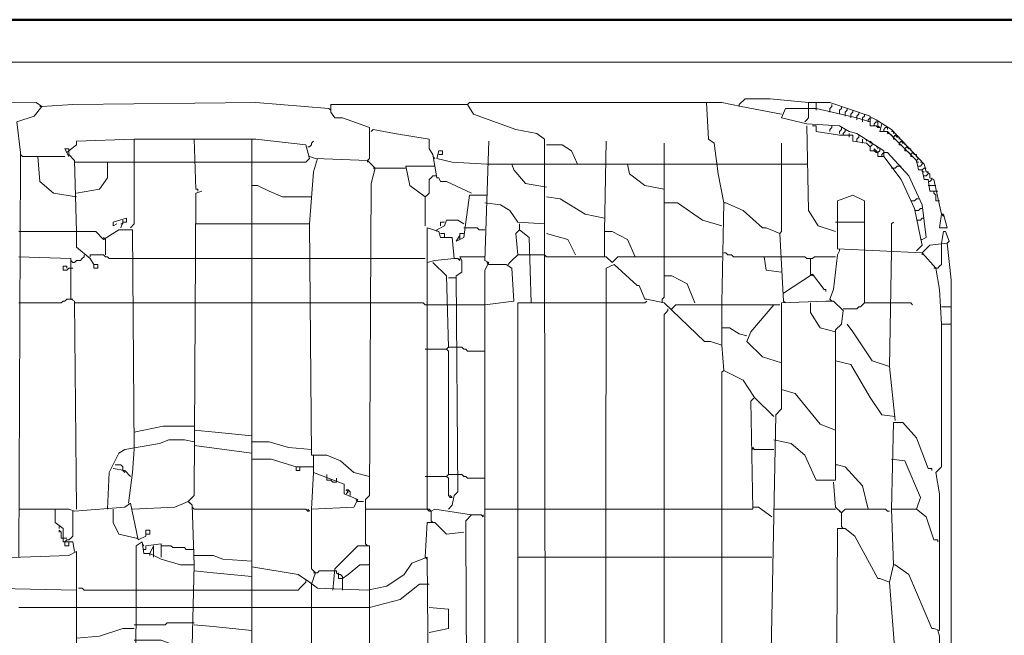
# Model space of a CAD drawing. Header units: millimetres. Extents: x 6435372 to 7248404, y 1559872 to 1886246.
# Tile 61 of 207: x 6815643 to 6816191, y 1769133 to 1769475. Entities that reach past the tile are written whole.
import ezdxf

# ---------------------------------------------------------------- set-up
doc = ezdxf.new("R2010")
doc.units = ezdxf.units.MM
doc.layers.add('matrice DPS', color=122, linetype='Continuous')
doc.layers.add('V-objekty', color=130, linetype='Continuous', lineweight=50)

# ---------------------------------------------------------------- blocks, each defined once
blk = doc.blocks.new('DWG-RYYQ14-20T_top')
at = {"layer": 'V-objekty'}
blk.add_polyline3d([(4.179872, 5.511777, 0), (4.179872, 6.394004, 0), (4.17773, 6.394004, 0), (4.175589, 6.40257, 0), (4.169165, 6.404711, 0), (4.169165, 6.413276, 0), (4.167024, 6.414347, 0), (4.165953, 6.41863, 0), (4.163812, 6.4197, 0), (4.163812, 6.422912, 0), (4.158458, 6.425054, 0), (4.159529, 6.521413, 0), (4.165953, 6.528908, 0), (4.170236, 6.531049, 0), (4.270878, 6.533191, 0), (5.931478, 6.533191, 0)], dxfattribs=at)
at = {"layer": 'V-objekty', "color": 2, "lineweight": 13}
for points in [[(4.283726, 6.503212, 0), (4.284797, 6.517131, 0), (4.289079, 6.517131, 0), (4.296574, 6.511777, 0), (4.299786, 6.511777, 0), (4.304069, 6.509636, 0), (5.904711, 6.509636, 0), (5.906852, 6.503212, 0), (5.916488, 6.503212, 0)], [(4.555675, 6.234475, 0), (4.556745, 6.455032, 0), (4.556745, 6.459315, 0), (4.554604, 6.476445, 0), (4.56424, 6.479657, 0), (4.568522, 6.485011, 0), (4.56531, 6.487152, 0), (4.461456, 6.486081, 0)], [(4.568522, 6.485011, 0), (4.567452, 6.485011, 0)], [(4.728051, 6.48394, 0), (4.687366, 6.487152, 0), (4.585653, 6.486081, 0), (4.568522, 6.485011, 0)], [(4.847966, 6.4197, 0), (4.847966, 6.466809, 0), (4.843683, 6.470021, 0), (4.831906, 6.472163, 0), (4.808351, 6.480728, 0), (4.805139, 6.486081, 0), (4.729122, 6.486081, 0), (4.729122, 6.481799, 0), (4.731263, 6.478587, 0), (4.735546, 6.478587, 0), (4.750535, 6.473233, 0), (4.750535, 6.456103, 0), (4.749465, 6.455032, 0)], [(4.805139, 6.486081, 0), (4.80621, 6.487152, 0), (4.937901, 6.487152, 0)], [(4.947537, 6.431478, 0), (4.944325, 6.447537, 0), (4.942184, 6.464668, 0), (4.938972, 6.466809, 0), (4.937901, 6.487152, 0), (4.946467, 6.487152, 0), (4.957173, 6.485011, 0), (4.979657, 6.480728, 0)], [(4.956103, 6.486081, 0), (4.959315, 6.489293, 0), (4.973233, 6.489293, 0), (4.994647, 6.487152, 0)], [(4.956103, 6.486081, 0), (4.956103, 6.485011, 0)], [(5.054604, 6.404711, 0), (5.057816, 6.407923, 0), (5.056745, 6.412206, 0), (5.053533, 6.428266, 0), (5.046039, 6.444325, 0), (5.036403, 6.457173, 0), (5.036403, 6.460385, 0), (5.021413, 6.470021, 0), (5.017131, 6.471092, 0), (5.011777, 6.474304, 0), (4.993576, 6.475375, 0), (4.979657, 6.478587, 0), (4.981799, 6.48394, 0), (4.998929, 6.48394, 0), (5.021413, 6.478587, 0), (5.028908, 6.476445, 0), (5.028908, 6.479657, 0), (5.006424, 6.487152, 0), (4.994647, 6.487152, 0), (4.994647, 6.48394, 0)], [(4.998929, 6.48394, 0), (4.998929, 6.487152, 0)], [(5.006424, 6.482869, 0), (5.006424, 6.48394, 0), (5.007495, 6.485011, 0), (5.007495, 6.486081, 0)], [(5.011777, 6.481799, 0), (5.011777, 6.482869, 0), (5.012848, 6.48394, 0), (5.012848, 6.485011, 0)], [(4.728051, 6.48394, 0), (4.729122, 6.482869, 0)], [(4.992505, 6.476445, 0), (4.993576, 6.477516, 0), (4.994647, 6.478587, 0), (4.994647, 6.48394, 0)], [(4.998929, 6.48394, 0), (4.998929, 6.482869, 0)], [(5.006424, 6.482869, 0), (5.006424, 6.481799, 0)], [(5.011777, 6.481799, 0), (5.011777, 6.480728, 0)], [(5.014989, 6.480728, 0), (5.014989, 6.481799, 0), (5.01606, 6.482869, 0), (5.01606, 6.48394, 0)], [(5.014989, 6.480728, 0), (5.014989, 6.479657, 0)], [(5.018201, 6.479657, 0), (5.018201, 6.480728, 0), (5.019272, 6.481799, 0), (5.019272, 6.482869, 0)], [(5.018201, 6.479657, 0), (5.018201, 6.478587, 0)], [(5.021413, 6.478587, 0), (5.021413, 6.479657, 0), (5.022484, 6.480728, 0), (5.022484, 6.481799, 0)], [(5.024625, 6.477516, 0), (5.024625, 6.478587, 0), (5.025696, 6.479657, 0), (5.025696, 6.480728, 0)], [(5.009636, 6.415418, 0), (5, 6.41863, 0), (4.994647, 6.427195, 0), (4.993576, 6.474304, 0)], [(5.028908, 6.462527, 0), (5.026767, 6.464668, 0), (5.019272, 6.465739, 0), (5.019272, 6.468951, 0), (5.011777, 6.468951, 0), (4.998929, 6.471092, 0), (4.998929, 6.474304, 0), (4.996788, 6.474304, 0)], [(5.006424, 6.471092, 0), (5.006424, 6.472163, 0), (5.007495, 6.473233, 0), (5.007495, 6.474304, 0)], [(5.021413, 6.478587, 0), (5.021413, 6.477516, 0)], [(5.024625, 6.477516, 0), (5.024625, 6.476445, 0)], [(5.027837, 6.476445, 0), (5.027837, 6.477516, 0), (5.028908, 6.478587, 0), (5.029979, 6.478587, 0)], [(5.034261, 6.473233, 0), (5.033191, 6.473233, 0), (5.03212, 6.474304, 0), (5.028908, 6.474304, 0), (5.028908, 6.476445, 0)], [(5.068522, 6.425054, 0), (5.06424, 6.444325, 0), (5.062099, 6.445396, 0), (5.062099, 6.447537, 0), (5.059957, 6.448608, 0), (5.058887, 6.452891, 0), (5.040685, 6.472163, 0), (5.03212, 6.477516, 0), (5.029979, 6.478587, 0)], [(5.031049, 6.474304, 0), (5.031049, 6.475375, 0), (5.03212, 6.476445, 0)], [(5.033191, 6.475375, 0), (5.033191, 6.476445, 0), (5.03212, 6.476445, 0)], [(5.034261, 6.473233, 0), (5.033191, 6.474304, 0), (5.033191, 6.475375, 0)], [(5.06424, 6.437901, 0), (5.062099, 6.437901, 0), (5.061028, 6.444325, 0), (5.058887, 6.444325, 0), (5.057816, 6.449679, 0), (5.055675, 6.449679, 0), (5.054604, 6.455032, 0), (5.038544, 6.471092, 0), (5.034261, 6.471092, 0), (5.035332, 6.475375, 0)], [(4.786938, 6.45182, 0), (4.785867, 6.458244, 0), (4.783726, 6.461456, 0), (4.783726, 6.466809, 0), (4.764454, 6.470021, 0), (4.752677, 6.472163, 0), (4.751606, 6.471092, 0)], [(5.011777, 6.470021, 0), (5.011777, 6.471092, 0), (5.012848, 6.472163, 0), (5.012848, 6.473233, 0)], [(5.013919, 6.468951, 0), (5.013919, 6.470021, 0), (5.014989, 6.471092, 0), (5.014989, 6.472163, 0)], [(5.017131, 6.46788, 0), (5.017131, 6.470021, 0)], [(5.021413, 6.465739, 0), (5.021413, 6.466809, 0), (5.022484, 6.46788, 0), (5.022484, 6.468951, 0)], [(5.036403, 6.471092, 0), (5.036403, 6.472163, 0), (5.037473, 6.473233, 0)], [(5.038544, 6.472163, 0), (5.038544, 6.473233, 0), (5.037473, 6.473233, 0)], [(5.039615, 6.470021, 0), (5.038544, 6.470021, 0), (5.038544, 6.471092, 0)], [(5.041756, 6.46788, 0), (5.040685, 6.468951, 0), (5.039615, 6.470021, 0)], [(5.041756, 6.470021, 0), (5.041756, 6.471092, 0), (5.040685, 6.471092, 0)], [(5.041756, 6.46788, 0), (5.042827, 6.468951, 0), (5.043897, 6.46788, 0)], [(4.583512, 6.460385, 0), (4.587794, 6.463597, 0), (4.587794, 6.465739, 0), (4.619914, 6.466809, 0)], [(4.617773, 6.417559, 0), (4.619914, 6.4197, 0), (4.619914, 6.466809, 0), (4.653105, 6.466809, 0), (4.654176, 6.438972, 0), (4.655246, 6.438972, 0), (4.655246, 6.437901, 0)], [(4.653105, 6.466809, 0), (4.685225, 6.466809, 0)], [(4.783726, 6.109208, 0), (4.782655, 6.234475, 0), (4.77409, 6.231263, 0), (4.769807, 6.224839, 0), (4.760171, 6.218415, 0), (4.749465, 6.216274, 0), (4.721627, 6.217345, 0), (4.717345, 6.220557, 0), (4.710921, 6.224839, 0), (4.685225, 6.229122, 0), (4.685225, 6.466809, 0), (4.687366, 6.466809, 0), (4.715203, 6.463597, 0), (4.717345, 6.456103, 0), (4.715203, 6.453961, 0), (4.685225, 6.453961, 0)], [(4.716274, 6.462527, 0), (4.717345, 6.462527, 0), (4.718415, 6.463597, 0), (4.718415, 6.464668, 0), (4.719486, 6.465739, 0)], [(4.815846, 5.605996, 0), (4.814775, 5.659529, 0), (4.812634, 5.663812, 0), (4.814775, 5.665953, 0), (4.814775, 6.394004, 0), (4.816916, 6.398287, 0), (4.814775, 6.399358, 0), (4.816916, 6.465739, 0)], [(4.866167, 6.452891, 0), (4.862955, 6.460385, 0), (4.857602, 6.463597, 0), (4.849036, 6.463597, 0)], [(4.898287, 6.401499, 0), (4.894004, 6.411135, 0), (4.885439, 6.415418, 0), (4.881156, 6.415418, 0), (4.882227, 6.465739, 0)], [(4.931478, 6.375803, 0), (4.927195, 6.38651, 0), (4.91863, 6.390792, 0), (4.914347, 6.390792, 0), (4.914347, 6.464668, 0)], [(4.978587, 6.414347, 0), (4.979657, 6.415418, 0), (4.979657, 6.464668, 0)], [(5.024625, 6.464668, 0), (5.024625, 6.466809, 0)], [(5.026767, 6.465739, 0), (5.026767, 6.466809, 0)], [(5.028908, 6.462527, 0), (5.027837, 6.463597, 0), (5.026767, 6.464668, 0)], [(5.028908, 6.464668, 0), (5.028908, 6.465739, 0), (5.029979, 6.464668, 0)], [(5.031049, 6.460385, 0), (5.028908, 6.460385, 0), (5.028908, 6.462527, 0), (5.029979, 6.463597, 0), (5.029979, 6.464668, 0)], [(5.033191, 6.461456, 0), (5.033191, 6.462527, 0), (5.03212, 6.462527, 0)], [(5.042827, 6.466809, 0), (5.041756, 6.466809, 0), (5.041756, 6.46788, 0)], [(5.044968, 6.464668, 0), (5.043897, 6.465739, 0), (5.042827, 6.466809, 0)], [(5.044968, 6.466809, 0), (5.044968, 6.46788, 0), (5.043897, 6.46788, 0)], [(5.044968, 6.464668, 0), (5.046039, 6.465739, 0), (5.047109, 6.464668, 0)], [(5.046039, 6.463597, 0), (5.044968, 6.463597, 0), (5.044968, 6.464668, 0)], [(5.04818, 6.461456, 0), (5.047109, 6.462527, 0), (5.046039, 6.463597, 0)], [(5.04818, 6.463597, 0), (5.04818, 6.464668, 0), (5.047109, 6.464668, 0)], [(5.04818, 6.461456, 0), (5.049251, 6.462527, 0), (5.050321, 6.461456, 0)], [(4.557816, 6.457173, 0), (4.556745, 6.458244, 0)], [(4.557816, 6.457173, 0), (4.566381, 6.457173, 0)], [(4.587794, 6.43469, 0), (4.574946, 6.436831, 0), (4.567452, 6.443255, 0), (4.566381, 6.457173, 0), (4.58137, 6.457173, 0)], [(4.587794, 6.415418, 0), (4.586724, 6.455032, 0), (4.583512, 6.458244, 0), (4.583512, 6.461456, 0), (4.58137, 6.461456, 0), (4.583512, 6.457173, 0)], [(4.583512, 6.460385, 0), (4.582441, 6.459315, 0)], [(4.748394, 6.24197, 0), (4.748394, 6.266595, 0), (4.750535, 6.268737, 0), (4.751606, 6.442184, 0), (4.753747, 6.450749, 0), (4.749465, 6.455032, 0), (4.720557, 6.456103, 0), (4.717345, 6.457173, 0)], [(4.786938, 6.456103, 0), (4.785867, 6.457173, 0)], [(4.815846, 6.452891, 0), (4.796574, 6.453961, 0), (4.788009, 6.456103, 0), (4.789079, 6.460385, 0), (4.791221, 6.460385, 0), (4.791221, 6.458244, 0), (4.789079, 6.458244, 0)], [(5.033191, 6.459315, 0), (5.03212, 6.459315, 0), (5.031049, 6.460385, 0), (5.031049, 6.461456, 0), (5.03212, 6.460385, 0), (5.033191, 6.459315, 0)], [(5.035332, 6.457173, 0), (5.033191, 6.457173, 0), (5.033191, 6.459315, 0), (5.034261, 6.460385, 0), (5.034261, 6.461456, 0)], [(5.035332, 6.457173, 0), (5.035332, 6.458244, 0), (5.036403, 6.459315, 0), (5.037473, 6.459315, 0)], [(5.036403, 6.457173, 0), (5.035332, 6.457173, 0)], [(5.057816, 6.411135, 0), (5.059957, 6.412206, 0), (5.057816, 6.430407, 0), (5.050321, 6.446467, 0), (5.038544, 6.459315, 0), (5.037473, 6.459315, 0)], [(5.049251, 6.460385, 0), (5.04818, 6.460385, 0), (5.04818, 6.461456, 0)], [(5.051392, 6.458244, 0), (5.050321, 6.459315, 0), (5.049251, 6.460385, 0)], [(5.051392, 6.460385, 0), (5.051392, 6.461456, 0), (5.050321, 6.461456, 0)], [(5.051392, 6.458244, 0), (5.052463, 6.459315, 0), (5.053533, 6.458244, 0)], [(5.052463, 6.457173, 0), (5.051392, 6.457173, 0), (5.051392, 6.458244, 0)], [(5.054604, 6.455032, 0), (5.053533, 6.456103, 0), (5.052463, 6.457173, 0)], [(5.054604, 6.457173, 0), (5.054604, 6.458244, 0), (5.053533, 6.458244, 0)], [(5.054604, 6.455032, 0), (5.055675, 6.456103, 0), (5.054604, 6.457173, 0)], [(4.587794, 6.453961, 0), (4.586724, 6.453961, 0)], [(4.587794, 6.436831, 0), (4.600642, 6.438972, 0), (4.604925, 6.445396, 0), (4.604925, 6.453961, 0), (4.619914, 6.453961, 0)], [(4.587794, 6.453961, 0), (4.604925, 6.453961, 0)], [(4.619914, 6.453961, 0), (4.653105, 6.453961, 0)], [(4.653105, 6.453961, 0), (4.685225, 6.453961, 0)], [(4.717345, 6.4197, 0), (4.719486, 6.448608, 0), (4.721627, 6.456103, 0)], [(4.749465, 6.455032, 0), (4.749465, 6.453961, 0)], [(4.781585, 6.43469, 0), (4.773019, 6.441113, 0), (4.770878, 6.45182, 0), (4.786938, 6.45182, 0), (4.788009, 6.445396, 0), (4.789079, 6.445396, 0), (4.79015, 6.443255, 0), (4.793362, 6.443255, 0), (4.807281, 6.436831, 0)], [(4.815846, 6.452891, 0), (4.829764, 6.452891, 0)], [(4.849036, 6.440043, 0), (4.837259, 6.442184, 0), (4.830835, 6.449679, 0), (4.829764, 6.452891, 0), (4.849036, 6.452891, 0)], [(4.849036, 6.452891, 0), (4.881156, 6.452891, 0)], [(4.881156, 6.452891, 0), (4.894004, 6.452891, 0)], [(4.914347, 6.438972, 0), (4.90364, 6.441113, 0), (4.895075, 6.447537, 0), (4.894004, 6.452891, 0), (4.914347, 6.452891, 0)], [(4.914347, 6.452891, 0), (4.943255, 6.452891, 0)], [(4.943255, 6.452891, 0), (4.979657, 6.452891, 0)], [(4.979657, 6.452891, 0), (4.993576, 6.452891, 0)], [(5.041756, 6.450749, 0), (5.042827, 6.450749, 0), (5.043897, 6.45182, 0), (5.044968, 6.45182, 0)], [(5.044968, 6.45182, 0), (5.046039, 6.45182, 0)], [(5.055675, 6.453961, 0), (5.054604, 6.453961, 0), (5.054604, 6.455032, 0)], [(5.055675, 6.45182, 0), (5.056745, 6.45182, 0), (5.057816, 6.452891, 0)], [(5.057816, 6.452891, 0), (5.057816, 6.453961, 0), (5.056745, 6.453961, 0)], [(4.753747, 6.450749, 0), (4.752677, 6.450749, 0)], [(4.753747, 6.450749, 0), (4.770878, 6.450749, 0)], [(4.781585, 6.43469, 0), (4.782655, 6.43576, 0), (4.783726, 6.436831, 0), (4.783726, 6.444325, 0), (4.784797, 6.445396, 0), (4.785867, 6.446467, 0), (4.786938, 6.446467, 0)], [(4.786938, 6.446467, 0), (4.788009, 6.446467, 0)], [(5.041756, 6.450749, 0), (5.040685, 6.450749, 0)], [(5.057816, 6.449679, 0), (5.058887, 6.450749, 0), (5.059957, 6.450749, 0)], [(5.058887, 6.448608, 0), (5.057816, 6.448608, 0), (5.057816, 6.449679, 0)], [(5.058887, 6.446467, 0), (5.059957, 6.446467, 0), (5.061028, 6.447537, 0)], [(5.061028, 6.447537, 0), (5.061028, 6.448608, 0), (5.059957, 6.448608, 0)], [(4.718415, 6.43469, 0), (4.702355, 6.43469, 0), (4.694861, 6.437901, 0), (4.688437, 6.441113, 0), (4.685225, 6.441113, 0)], [(5.061028, 6.443255, 0), (5.062099, 6.443255, 0), (5.063169, 6.444325, 0)], [(5.062099, 6.441113, 0), (5.061028, 6.441113, 0)], [(5.062099, 6.441113, 0), (5.06531, 6.441113, 0)], [(5.063169, 6.444325, 0), (5.063169, 6.445396, 0)], [(4.653105, 6.230193, 0), (4.652034, 6.263383, 0), (4.649893, 6.265525, 0), (4.653105, 6.268737, 0), (4.654176, 6.436831, 0), (4.657388, 6.437901, 0)], [(4.781585, 6.43469, 0), (4.780514, 6.43576, 0)], [(4.800857, 6.411135, 0), (4.802998, 6.412206, 0), (4.804069, 6.420771, 0), (4.80621, 6.43576, 0), (4.814775, 6.43576, 0)], [(4.814775, 6.43576, 0), (4.815846, 6.43576, 0)], [(5.073876, 5.703426, 0), (5.073876, 6.364026, 0), (5.068522, 6.364026, 0), (5.067452, 6.383298, 0), (5.06531, 6.395075, 0), (5.057816, 6.40364, 0), (5.010707, 6.405782, 0), (5.010707, 6.432548, 0), (5.019272, 6.43576, 0), (5.025696, 6.432548, 0), (5.025696, 6.404711, 0)], [(5.067452, 6.432548, 0), (5.06531, 6.432548, 0), (5.06531, 6.43576, 0), (5.06424, 6.436831, 0), (5.06424, 6.437901, 0), (5.066381, 6.437901, 0)], [(4.781585, 6.43469, 0), (4.781585, 6.41863, 0)], [(4.849036, 5.692719, 0), (4.847966, 6.4197, 0), (4.832976, 6.420771, 0), (4.828694, 6.427195, 0), (4.82334, 6.430407, 0), (4.814775, 6.431478, 0)], [(4.881156, 6.422912, 0), (4.87045, 6.425054, 0), (4.856531, 6.433619, 0), (4.849036, 6.43469, 0)], [(4.946467, 6.41863, 0), (4.93576, 6.421842, 0), (4.921842, 6.431478, 0), (4.914347, 6.431478, 0)], [(4.946467, 6.375803, 0), (4.947537, 6.431478, 0), (4.948608, 6.431478, 0), (4.958244, 6.427195, 0), (4.968951, 6.417559, 0), (4.971092, 6.417559, 0), (4.978587, 6.414347, 0), (4.980728, 6.376874, 0)], [(5.052463, 6.432548, 0), (5.051392, 6.432548, 0)], [(5.052463, 6.432548, 0), (5.053533, 6.432548, 0), (5.054604, 6.433619, 0), (5.055675, 6.433619, 0)], [(5.054604, 6.427195, 0), (5.053533, 6.427195, 0)], [(5.054604, 6.427195, 0), (5.055675, 6.427195, 0), (5.056745, 6.428266, 0), (5.057816, 6.428266, 0)], [(5.068522, 6.425054, 0), (5.069593, 6.425054, 0), (5.071734, 6.417559, 0), (5.067452, 6.417559, 0), (5.068522, 6.425054, 0), (5.069593, 6.423983, 0)], [(4.61242, 6.417559, 0), (4.61349, 6.420771, 0), (4.615632, 6.420771, 0), (4.615632, 6.422912, 0), (4.608137, 6.420771, 0), (4.608137, 6.41863, 0), (4.610278, 6.4197, 0)], [(4.61242, 6.4197, 0), (4.61349, 6.4197, 0), (4.61349, 6.420771, 0)], [(4.61349, 6.420771, 0), (4.61349, 6.421842, 0)], [(4.654176, 6.4197, 0), (4.685225, 6.4197, 0)], [(4.750535, 6.279443, 0), (4.74197, 6.281585, 0), (4.734475, 6.288009, 0), (4.726981, 6.291221, 0), (4.718415, 6.291221, 0), (4.717345, 6.4197, 0), (4.685225, 6.4197, 0)], [(4.717345, 6.4197, 0), (4.717345, 6.41863, 0)], [(4.788009, 6.416488, 0), (4.792291, 6.41863, 0), (4.793362, 6.421842, 0), (4.799786, 6.421842, 0), (4.802998, 6.4197, 0)], [(4.79015, 6.41863, 0), (4.79015, 6.420771, 0), (4.792291, 6.420771, 0)], [(4.834047, 6.416488, 0), (4.834047, 6.4197, 0)], [(5.009636, 6.420771, 0), (5.025696, 6.420771, 0)], [(5.040685, 6.404711, 0), (5.040685, 6.4197, 0), (5.041756, 6.420771, 0)], [(5.055675, 6.421842, 0), (5.054604, 6.421842, 0)], [(5.055675, 6.421842, 0), (5.056745, 6.421842, 0), (5.057816, 6.422912, 0), (5.058887, 6.422912, 0)], [(4.619914, 6.294433, 0), (4.618844, 6.416488, 0), (4.611349, 6.416488, 0), (4.602784, 6.411135, 0), (4.598501, 6.415418, 0), (4.555675, 6.415418, 0)], [(4.59743, 6.397216, 0), (4.595289, 6.400428, 0), (4.587794, 6.406852, 0), (4.587794, 6.415418, 0)], [(4.782655, 6.261242, 0), (4.782655, 6.417559, 0), (4.789079, 6.415418, 0), (4.79015, 6.412206, 0), (4.796574, 6.412206, 0), (4.797645, 6.400428, 0), (4.786938, 6.399358, 0), (4.782655, 6.398287, 0)], [(4.788009, 6.416488, 0), (4.788009, 6.415418, 0)], [(4.792291, 6.412206, 0), (4.792291, 6.414347, 0), (4.79015, 6.414347, 0)], [(4.800857, 6.411135, 0), (4.798715, 6.410064, 0), (4.800857, 6.413276, 0), (4.800857, 6.411135, 0), (4.800857, 6.413276, 0)], [(4.800857, 6.413276, 0), (4.800857, 6.414347, 0), (4.802998, 6.414347, 0)], [(4.814775, 6.416488, 0), (4.811563, 6.416488, 0), (4.810493, 6.417559, 0), (4.802998, 6.417559, 0)], [(4.840471, 6.375803, 0), (4.8394, 6.412206, 0), (4.834047, 6.416488, 0), (4.831906, 6.414347, 0), (4.832976, 6.40257, 0), (4.840471, 6.40257, 0)], [(4.834047, 6.416488, 0), (4.835118, 6.415418, 0)], [(4.865096, 6.40257, 0), (4.860814, 6.411135, 0), (4.849036, 6.414347, 0)], [(4.881156, 6.40257, 0), (4.881156, 6.415418, 0)], [(5.068522, 6.408994, 0), (5.069593, 6.415418, 0), (5.070664, 6.415418, 0), (5.072805, 6.410064, 0), (5.071734, 6.408994, 0)], [(4.603854, 6.411135, 0), (4.602784, 6.412206, 0)], [(4.603854, 6.40257, 0), (4.603854, 6.411135, 0)], [(5.057816, 6.411135, 0), (5.056745, 6.411135, 0)], [(5.073876, 6.364026, 0), (5.073876, 6.388651, 0), (5.071734, 6.408994, 0), (5.062099, 6.407923, 0), (5.057816, 6.40364, 0)], [(5.06531, 6.395075, 0), (5.066381, 6.395075, 0), (5.067452, 6.396146, 0), (5.068522, 6.397216, 0), (5.068522, 6.408994, 0)], [(4.592077, 6.401499, 0), (4.592077, 6.40257, 0)], [(4.619914, 6.400428, 0), (4.605996, 6.400428, 0), (4.604925, 6.401499, 0), (4.603854, 6.401499, 0), (4.602784, 6.40257, 0), (4.595289, 6.40257, 0), (4.595289, 6.401499, 0)], [(4.827623, 6.397216, 0), (4.828694, 6.398287, 0), (4.829764, 6.399358, 0), (4.830835, 6.400428, 0), (4.831906, 6.401499, 0), (4.832976, 6.40257, 0)], [(4.849036, 6.401499, 0), (4.847966, 6.40257, 0), (4.840471, 6.40257, 0)], [(4.881156, 6.40257, 0), (4.881156, 6.401499, 0)], [(4.970021, 6.401499, 0), (4.952891, 6.401499, 0), (4.95182, 6.40257, 0), (4.949679, 6.40257, 0), (4.948608, 6.40364, 0), (4.947537, 6.40364, 0)], [(5.006424, 6.377944, 0), (5.008565, 6.383298, 0), (5.010707, 6.40257, 0), (5.011777, 6.404711, 0)], [(5.011777, 6.404711, 0), (5.011777, 6.405782, 0)], [(5.025696, 6.375803, 0), (5.025696, 6.404711, 0)], [(5.042827, 6.310493, 0), (5.039615, 6.340471, 0), (5.040685, 6.404711, 0)], [(5.057816, 6.40364, 0), (5.057816, 6.40257, 0)], [(4.587794, 6.261242, 0), (4.586724, 6.376874, 0), (4.584582, 6.377944, 0), (4.584582, 6.400428, 0), (4.555675, 6.401499, 0)], [(4.585653, 6.398287, 0), (4.584582, 6.399358, 0)], [(4.585653, 6.398287, 0), (4.586724, 6.398287, 0), (4.587794, 6.399358, 0), (4.589936, 6.399358, 0), (4.591006, 6.400428, 0), (4.592077, 6.401499, 0)], [(4.59743, 6.397216, 0), (4.599572, 6.397216, 0), (4.599572, 6.395075, 0), (4.59743, 6.395075, 0), (4.59743, 6.397216, 0)], [(4.619914, 6.400428, 0), (4.653105, 6.400428, 0)], [(4.653105, 6.400428, 0), (4.685225, 6.400428, 0)], [(4.685225, 6.400428, 0), (4.718415, 6.400428, 0)], [(4.718415, 6.400428, 0), (4.750535, 6.400428, 0)], [(4.750535, 6.400428, 0), (4.781585, 6.400428, 0)], [(4.794433, 6.351178, 0), (4.793362, 6.390792, 0), (4.785867, 6.398287, 0)], [(4.794433, 6.261242, 0), (4.796574, 6.263383, 0), (4.797645, 6.268737, 0), (4.799786, 6.270878, 0), (4.798715, 6.390792, 0), (4.801927, 6.392934, 0), (4.801927, 6.399358, 0), (4.800857, 6.401499, 0), (4.814775, 6.401499, 0)], [(4.797645, 6.400428, 0), (4.799786, 6.400428, 0), (4.800857, 6.399358, 0), (4.800857, 6.400428, 0)], [(4.814775, 6.374732, 0), (4.830835, 6.376874, 0), (4.829764, 6.395075, 0), (4.826552, 6.397216, 0), (4.816916, 6.397216, 0)], [(4.816916, 6.397216, 0), (4.815846, 6.398287, 0)], [(4.849036, 6.401499, 0), (4.882227, 6.401499, 0), (4.885439, 6.398287, 0), (4.888651, 6.401499, 0), (4.914347, 6.401499, 0)], [(4.881156, 5.692719, 0), (4.882227, 6.395075, 0), (4.88651, 6.397216, 0), (4.899358, 6.385439, 0), (4.900428, 6.385439, 0), (4.90364, 6.377944, 0), (4.904711, 6.377944, 0), (4.914347, 6.375803, 0), (4.936831, 6.35439, 0), (4.940043, 6.35439, 0), (4.946467, 6.352248, 0), (4.947537, 6.33833, 0), (4.958244, 6.332976, 0), (4.964668, 6.32334, 0), (4.962527, 6.321199, 0), (4.963597, 6.261242, 0), (4.881156, 6.261242, 0)], [(4.914347, 6.401499, 0), (4.946467, 6.401499, 0)], [(4.979657, 6.392934, 0), (4.971092, 6.394004, 0), (4.970021, 6.401499, 0), (4.979657, 6.401499, 0)], [(4.995717, 6.400428, 0), (4.993576, 6.400428, 0), (4.992505, 6.401499, 0), (4.979657, 6.401499, 0)], [(4.995717, 6.391863, 0), (4.995717, 6.400428, 0), (4.996788, 6.400428, 0), (4.997859, 6.401499, 0), (5.009636, 6.401499, 0)], [(4.582441, 6.395075, 0), (4.582441, 6.396146, 0), (4.5803, 6.396146, 0), (4.5803, 6.394004, 0), (4.582441, 6.394004, 0), (4.583512, 6.395075, 0), (4.585653, 6.395075, 0)], [(4.980728, 6.381156, 0), (4.996788, 6.391863, 0), (5.003212, 6.383298, 0), (5.004283, 6.383298, 0), (5.004283, 6.382227, 0)], [(4.995717, 6.391863, 0), (4.996788, 6.390792, 0)], [(5.06531, 6.395075, 0), (5.06424, 6.395075, 0)], [(4.794433, 6.389722, 0), (4.798715, 6.389722, 0)], [(4.913276, 6.376874, 0), (4.913276, 6.377944, 0), (4.914347, 6.379015, 0), (4.914347, 6.390792, 0)], [(4.555675, 6.375803, 0), (4.579229, 6.375803, 0), (4.5803, 6.376874, 0), (4.58137, 6.376874, 0), (4.582441, 6.377944, 0), (4.584582, 6.377944, 0)], [(4.584582, 6.377944, 0), (4.585653, 6.377944, 0)], [(4.587794, 6.375803, 0), (4.586724, 6.375803, 0)], [(4.587794, 6.375803, 0), (4.619914, 6.375803, 0)], [(4.619914, 6.375803, 0), (4.653105, 6.375803, 0)], [(4.653105, 6.375803, 0), (4.685225, 6.375803, 0)], [(4.685225, 6.375803, 0), (4.718415, 6.375803, 0)], [(4.718415, 6.375803, 0), (4.750535, 6.375803, 0)], [(4.781585, 6.374732, 0), (4.780514, 6.375803, 0), (4.750535, 6.375803, 0)], [(4.832976, 5.755889, 0), (4.832976, 6.375803, 0), (4.849036, 6.375803, 0)], [(4.849036, 6.375803, 0), (4.881156, 6.375803, 0)], [(4.881156, 6.375803, 0), (4.90364, 6.375803, 0), (4.904711, 6.376874, 0)], [(4.913276, 6.376874, 0), (4.913276, 6.375803, 0)], [(4.946467, 6.352248, 0), (4.946467, 6.375803, 0)], [(4.973233, 6.154176, 0), (4.976445, 6.313704, 0), (4.979657, 6.316916, 0), (4.979657, 6.375803, 0), (5.004283, 6.376874, 0), (5.008565, 6.376874, 0), (5.013919, 6.37152, 0), (5.012848, 6.364026, 0), (5.009636, 6.360814, 0), (5.009636, 6.277302, 0), (4.998929, 6.277302, 0), (4.992505, 6.291221, 0), (4.985011, 6.297645, 0), (4.975375, 6.299786, 0)], [(4.980728, 6.376874, 0), (4.981799, 6.375803, 0)], [(5.009636, 6.359743, 0), (5.001071, 6.361884, 0), (4.995717, 6.37045, 0), (4.995717, 6.375803, 0)], [(5.006424, 6.377944, 0), (5.007495, 6.376874, 0)], [(5.013919, 6.372591, 0), (5.021413, 6.372591, 0), (5.022484, 6.373662, 0), (5.023555, 6.373662, 0), (5.024625, 6.374732, 0), (5.025696, 6.375803, 0), (5.040685, 6.375803, 0)], [(5.040685, 6.375803, 0), (5.051392, 6.375803, 0), (5.052463, 6.374732, 0)], [(4.781585, 6.374732, 0), (4.794433, 6.374732, 0)], [(4.794433, 6.374732, 0), (4.799786, 6.374732, 0)], [(4.799786, 6.374732, 0), (4.814775, 6.374732, 0)], [(4.914347, 6.261242, 0), (4.914347, 6.369379, 0), (4.915418, 6.37045, 0), (4.916488, 6.37152, 0), (4.916488, 6.372591, 0)], [(4.979657, 6.342612, 0), (4.968951, 6.345824, 0), (4.960385, 6.35439, 0), (4.962527, 6.359743, 0), (4.975375, 6.374732, 0), (4.920771, 6.374732, 0), (4.91863, 6.372591, 0)], [(4.91863, 6.372591, 0), (4.91863, 6.37152, 0)], [(4.975375, 6.374732, 0), (4.978587, 6.374732, 0)], [(5.068522, 6.373662, 0), (5.073876, 6.373662, 0)], [(5.012848, 6.036403, 0), (5.011777, 6.057816, 0), (5.009636, 6.059957, 0), (5.010707, 6.250535, 0), (5.014989, 6.250535, 0), (5.020343, 6.246253, 0), (5.033191, 6.222698, 0), (5.034261, 6.222698, 0), (5.039615, 6.220557, 0), (5.041756, 6.230193, 0), (5.042827, 6.230193, 0), (5.050321, 6.224839, 0), (5.063169, 6.194861, 0), (5.06424, 6.194861, 0), (5.067452, 6.19379, 0), (5.067452, 6.269807, 0), (5.06531, 6.281585, 0), (5.068522, 6.284797, 0), (5.068522, 6.364026, 0)], [(5.039615, 6.340471, 0), (5.029979, 6.343683, 0), (5.019272, 6.359743, 0), (5.01606, 6.364026, 0)], [(4.960385, 6.357602, 0), (4.956103, 6.358672, 0), (4.950749, 6.361884, 0), (4.946467, 6.361884, 0)], [(4.794433, 6.280514, 0), (4.794433, 6.349036, 0), (4.793362, 6.350107, 0), (4.781585, 6.350107, 0)], [(4.793362, 6.350107, 0), (4.794433, 6.351178, 0), (4.799786, 6.351178, 0)], [(4.814775, 6.349036, 0), (4.805139, 6.349036, 0), (4.804069, 6.350107, 0), (4.802998, 6.350107, 0), (4.801927, 6.351178, 0), (4.799786, 6.351178, 0)], [(5.042827, 6.312634, 0), (5.035332, 6.313704, 0), (5.028908, 6.32334, 0), (5.018201, 6.341542, 0), (5.009636, 6.343683, 0)], [(4.946467, 6.261242, 0), (4.946467, 6.337259, 0), (4.947537, 6.33833, 0)], [(5.009636, 6.305139, 0), (5.001071, 6.308351, 0), (4.987152, 6.325482, 0), (4.979657, 6.327623, 0)], [(4.975375, 6.312634, 0), (4.964668, 6.32334, 0)], [(4.975375, 6.312634, 0), (4.974304, 6.313704, 0)], [(5.040685, 6.261242, 0), (5.041756, 6.309422, 0), (5.047109, 6.309422, 0), (5.054604, 6.300857, 0), (5.061028, 6.283726, 0), (5.063169, 6.283726, 0), (5.063169, 6.282655, 0)], [(4.619914, 6.304069, 0), (4.635974, 6.307281, 0), (4.653105, 6.307281, 0)], [(4.685225, 6.301927, 0), (4.664882, 6.304069, 0), (4.653105, 6.305139, 0)], [(4.604925, 6.261242, 0), (4.605996, 6.281585, 0), (4.611349, 6.292291, 0), (4.614561, 6.294433, 0), (4.633833, 6.297645, 0), (4.639186, 6.299786, 0), (4.647752, 6.299786, 0), (4.653105, 6.298715, 0)], [(4.718415, 6.294433, 0), (4.705567, 6.295503, 0), (4.694861, 6.298715, 0), (4.685225, 6.298715, 0)], [(4.616702, 6.264454, 0), (4.618844, 6.281585, 0), (4.619914, 6.294433, 0)], [(4.685225, 6.292291, 0), (4.653105, 6.296574, 0)], [(4.963597, 6.294433, 0), (4.963597, 6.295503, 0), (4.964668, 6.294433, 0), (4.975375, 6.294433, 0)], [(4.70985, 6.284797, 0), (4.695931, 6.289079, 0), (4.685225, 6.289079, 0)], [(4.719486, 6.281585, 0), (4.719486, 6.291221, 0)], [(5.054604, 6.261242, 0), (5.056745, 6.267666, 0), (5.04818, 6.288009, 0), (5.040685, 6.289079, 0)], [(4.617773, 6.279443, 0), (4.614561, 6.282655, 0), (4.608137, 6.283726, 0)], [(4.61349, 6.282655, 0), (4.61349, 6.284797, 0), (4.61242, 6.285867, 0), (4.609208, 6.285867, 0)], [(4.61349, 6.282655, 0), (4.614561, 6.281585, 0)], [(4.70985, 6.284797, 0), (4.719486, 6.284797, 0)], [(4.70985, 6.284797, 0), (4.70985, 6.282655, 0), (4.711991, 6.282655, 0), (4.711991, 6.284797, 0)], [(5.010707, 6.285867, 0), (5.009636, 6.285867, 0)], [(5.027837, 6.261242, 0), (5.024625, 6.27409, 0), (5.014989, 6.284797, 0), (5.010707, 6.285867, 0)], [(4.617773, 6.279443, 0), (4.616702, 6.280514, 0)], [(4.718415, 6.219486, 0), (4.720557, 6.22591, 0), (4.718415, 6.228051, 0), (4.718415, 6.261242, 0), (4.74197, 6.262313, 0), (4.744111, 6.266595, 0), (4.736617, 6.269807, 0), (4.736617, 6.275161, 0), (4.719486, 6.281585, 0), (4.718415, 6.261242, 0)], [(4.726981, 6.279443, 0), (4.726981, 6.280514, 0)], [(4.732334, 6.277302, 0), (4.732334, 6.276231, 0), (4.730193, 6.276231, 0), (4.729122, 6.277302, 0), (4.726981, 6.277302, 0), (4.726981, 6.279443, 0)], [(4.732334, 6.277302, 0), (4.732334, 6.278373, 0)], [(4.796574, 6.267666, 0), (4.795503, 6.267666, 0), (4.794433, 6.268737, 0), (4.794433, 6.278373, 0), (4.793362, 6.279443, 0), (4.781585, 6.279443, 0)], [(4.793362, 6.279443, 0), (4.794433, 6.280514, 0), (4.799786, 6.280514, 0)], [(4.814775, 6.278373, 0), (4.805139, 6.278373, 0), (4.804069, 6.279443, 0), (4.802998, 6.279443, 0), (4.801927, 6.280514, 0), (4.799786, 6.280514, 0)], [(4.739829, 6.268737, 0), (4.739829, 6.270878, 0), (4.738758, 6.271949, 0), (4.737687, 6.271949, 0), (4.738758, 6.270878, 0), (4.737687, 6.269807, 0)], [(5.012848, 6.259101, 0), (5.009636, 6.262313, 0), (5.008565, 6.276231, 0)], [(4.618844, 6.261242, 0), (4.642398, 6.262313, 0), (4.649893, 6.265525, 0)], [(4.649893, 6.265525, 0), (4.650964, 6.264454, 0)], [(4.744111, 6.265525, 0), (4.743041, 6.266595, 0)], [(4.744111, 6.265525, 0), (4.747323, 6.265525, 0)], [(4.796574, 6.267666, 0), (4.795503, 6.268737, 0)], [(4.555675, 6.261242, 0), (4.576017, 6.261242, 0)], [(4.586724, 6.237687, 0), (4.585653, 6.243041, 0), (4.5803, 6.243041, 0), (4.5803, 6.250535, 0), (4.576017, 6.253747, 0), (4.576017, 6.261242, 0), (4.583512, 6.261242, 0), (4.586724, 6.260171, 0), (4.614561, 6.262313, 0), (4.617773, 6.264454, 0), (4.622056, 6.244111, 0), (4.626338, 6.246253, 0), (4.626338, 6.249465, 0), (4.62848, 6.249465, 0), (4.62848, 6.247323, 0), (4.626338, 6.247323, 0)], [(4.58137, 6.243041, 0), (4.582441, 6.244111, 0), (4.583512, 6.244111, 0), (4.584582, 6.245182, 0), (4.585653, 6.246253, 0), (4.585653, 6.260171, 0)], [(4.620985, 6.245182, 0), (4.611349, 6.247323, 0), (4.608137, 6.253747, 0), (4.608137, 6.261242, 0)], [(4.653105, 6.261242, 0), (4.652034, 6.262313, 0)], [(4.653105, 6.261242, 0), (4.685225, 6.261242, 0)], [(4.717345, 6.260171, 0), (4.716274, 6.260171, 0), (4.715203, 6.261242, 0), (4.685225, 6.261242, 0)], [(4.717345, 6.260171, 0), (4.716274, 6.261242, 0)], [(4.784797, 6.254818, 0), (4.784797, 6.260171, 0), (4.783726, 6.261242, 0), (4.748394, 6.261242, 0)], [(4.784797, 6.260171, 0), (4.783726, 6.260171, 0), (4.782655, 6.261242, 0)], [(4.807281, 6.25803, 0), (4.786938, 6.261242, 0), (4.784797, 6.260171, 0)], [(4.814775, 6.261242, 0), (4.832976, 6.261242, 0)], [(4.832976, 6.261242, 0), (4.849036, 6.261242, 0)], [(4.849036, 6.261242, 0), (4.881156, 6.261242, 0)], [(4.914347, 5.692719, 0), (4.914347, 6.261242, 0)], [(4.946467, 5.783726, 0), (4.948608, 5.793362, 0), (4.946467, 5.795503, 0), (4.946467, 6.261242, 0)], [(4.974304, 6.256959, 0), (4.966809, 6.262313, 0), (4.963597, 6.262313, 0)], [(4.975375, 6.261242, 0), (5.009636, 6.261242, 0)], [(5.012848, 6.259101, 0), (5.011777, 6.260171, 0)], [(5.012848, 6.251606, 0), (5.012848, 6.259101, 0), (5.013919, 6.260171, 0), (5.014989, 6.261242, 0), (5.037473, 6.261242, 0), (5.038544, 6.260171, 0), (5.039615, 6.260171, 0)], [(5.041756, 6.230193, 0), (5.040685, 6.261242, 0), (5.054604, 6.261242, 0), (5.059957, 6.256959, 0), (5.06424, 6.244111, 0), (5.066381, 6.244111, 0), (5.066381, 6.243041, 0)], [(4.458244, 5.614561, 0), (4.457173, 5.96788, 0), (4.458244, 6.0803, 0), (4.474304, 6.076017, 0), (4.476445, 6.255889, 0), (4.478587, 6.25803, 0), (4.487152, 6.25803, 0), (4.490364, 6.255889, 0), (4.504283, 6.255889, 0), (4.510707, 6.249465, 0), (4.512848, 6.238758, 0), (4.524625, 6.233405, 0), (4.583512, 6.235546, 0), (4.587794, 6.237687, 0), (4.587794, 6.216274, 0), (4.536403, 6.217345, 0), (4.528908, 6.22591, 0), (4.528908, 6.233405, 0)], [(4.784797, 6.254818, 0), (4.785867, 6.253747, 0)], [(4.802998, 6.056745, 0), (4.805139, 6.057816, 0), (4.804069, 6.248394, 0), (4.804069, 6.254818, 0), (4.807281, 6.25803, 0), (4.812634, 6.25803, 0), (4.813704, 6.256959, 0), (4.813704, 6.25803, 0)], [(4.578158, 6.250535, 0), (4.578158, 6.251606, 0)], [(4.5803, 6.245182, 0), (4.579229, 6.245182, 0), (4.579229, 6.248394, 0), (4.578158, 6.249465, 0), (4.578158, 6.248394, 0)], [(4.781585, 6.234475, 0), (4.782655, 6.253747, 0), (4.786938, 6.253747, 0), (4.793362, 6.247323, 0), (4.802998, 6.248394, 0)], [(5.012848, 6.251606, 0), (5.013919, 6.250535, 0)], [(4.5803, 6.245182, 0), (4.582441, 6.245182, 0)], [(4.620985, 6.245182, 0), (4.622056, 6.245182, 0)], [(4.58137, 6.243041, 0), (4.58137, 6.240899, 0), (4.583512, 6.240899, 0), (4.583512, 6.243041, 0)], [(4.619914, 5.689507, 0), (4.620985, 6.240899, 0), (4.624197, 6.243041, 0), (4.625268, 6.236617, 0), (4.62848, 6.236617, 0), (4.634904, 6.233405, 0), (4.64561, 6.230193, 0), (4.653105, 6.230193, 0), (4.652034, 6.185225, 0), (4.648822, 6.183084, 0), (4.634904, 6.188437, 0), (4.619914, 6.188437, 0)], [(4.625268, 6.240899, 0), (4.624197, 6.24197, 0)], [(4.634904, 6.234475, 0), (4.634904, 6.24197, 0), (4.626338, 6.240899, 0), (4.626338, 6.238758, 0), (4.625268, 6.238758, 0)], [(4.630621, 6.235546, 0), (4.630621, 6.240899, 0), (4.62848, 6.236617, 0)], [(4.653105, 6.238758, 0), (4.648822, 6.238758, 0), (4.647752, 6.239829, 0), (4.641328, 6.239829, 0), (4.640257, 6.240899, 0), (4.634904, 6.240899, 0)], [(4.730193, 6.216274, 0), (4.731263, 6.228051, 0), (4.744111, 6.240899, 0), (4.750535, 6.240899, 0), (4.750535, 6.217345, 0)], [(4.748394, 6.24197, 0), (4.749465, 6.240899, 0)], [(4.62848, 6.236617, 0), (4.62848, 6.235546, 0)], [(4.630621, 6.235546, 0), (4.630621, 6.234475, 0)], [(4.685225, 6.232334, 0), (4.669165, 6.233405, 0), (4.663812, 6.235546, 0), (4.653105, 6.235546, 0)], [(4.781585, 6.234475, 0), (4.782655, 6.233405, 0)], [(4.832976, 6.234475, 0), (4.849036, 6.234475, 0)], [(4.849036, 6.234475, 0), (4.881156, 6.234475, 0)], [(4.881156, 6.234475, 0), (4.914347, 6.234475, 0)], [(4.914347, 6.234475, 0), (4.946467, 6.234475, 0)], [(4.946467, 6.234475, 0), (4.974304, 6.234475, 0)], [(4.684154, 6.147752, 0), (4.684154, 6.148822, 0), (4.685225, 6.149893, 0), (4.685225, 6.229122, 0)], [(4.735546, 6.222698, 0), (4.738758, 6.224839, 0), (4.745182, 6.230193, 0), (4.750535, 6.230193, 0)], [(4.685225, 6.223769, 0), (4.663812, 6.22591, 0), (4.653105, 6.226981, 0)], [(4.720557, 6.22591, 0), (4.719486, 6.22591, 0)], [(4.720557, 6.22591, 0), (4.721627, 6.22591, 0), (4.722698, 6.226981, 0), (4.730193, 6.226981, 0)], [(4.735546, 6.216274, 0), (4.735546, 6.223769, 0), (4.734475, 6.224839, 0), (4.733405, 6.224839, 0), (4.732334, 6.22591, 0), (4.732334, 6.226981, 0), (4.730193, 6.226981, 0)], [(4.733405, 6.224839, 0), (4.733405, 6.22591, 0)], [(4.735546, 6.222698, 0), (4.733405, 6.222698, 0), (4.733405, 6.224839, 0)], [(4.587794, 5.689507, 0), (4.587794, 5.74197, 0), (4.588865, 5.743041, 0), (4.588865, 5.753747, 0), (4.587794, 5.754818, 0), (4.587794, 6.216274, 0)], [(4.619914, 6.216274, 0), (4.592077, 6.216274, 0), (4.591006, 6.217345, 0), (4.588865, 6.217345, 0)], [(4.619914, 6.216274, 0), (4.653105, 6.216274, 0)], [(4.653105, 6.216274, 0), (4.685225, 6.216274, 0)], [(4.685225, 6.216274, 0), (4.710921, 6.216274, 0), (4.711991, 6.217345, 0), (4.713062, 6.218415, 0), (4.714133, 6.219486, 0), (4.715203, 6.220557, 0)], [(4.715203, 6.220557, 0), (4.715203, 6.221627, 0)], [(4.718415, 6.147752, 0), (4.718415, 6.219486, 0)], [(4.750535, 6.206638, 0), (4.767666, 6.210921, 0), (4.778373, 6.219486, 0), (4.783726, 6.219486, 0)], [(4.750535, 6.148822, 0), (4.750535, 6.217345, 0)], [(5.042827, 6.179872, 0), (5.039615, 6.220557, 0)], [(4.555675, 6.206638, 0), (4.587794, 6.206638, 0)], [(4.587794, 6.206638, 0), (4.619914, 6.206638, 0)], [(4.619914, 6.206638, 0), (4.653105, 6.206638, 0)], [(4.653105, 6.206638, 0), (4.685225, 6.206638, 0)], [(4.685225, 6.206638, 0), (4.718415, 6.206638, 0)], [(4.718415, 6.206638, 0), (4.750535, 6.206638, 0)], [(4.783726, 6.192719, 0), (4.794433, 6.194861, 0), (4.794433, 6.205567, 0), (4.783726, 6.206638, 0)], [(4.587794, 6.189507, 0), (4.600642, 6.190578, 0), (4.61349, 6.194861, 0), (4.619914, 6.194861, 0)], [(4.619914, 6.197002, 0), (4.637045, 6.197002, 0), (4.638116, 6.198073, 0), (4.653105, 6.198073, 0)], [(4.685225, 6.19379, 0), (4.663812, 6.195931, 0), (4.653105, 6.197002, 0)], [(5.06531, 6.134904, 0), (5.068522, 6.137045, 0), (5.067452, 6.190578, 0), (5.066381, 6.19379, 0)]]:
    blk.add_polyline3d(points, dxfattribs=at)

msp = doc.modelspace()

# ---------------------------------------------------------------- block references
at = {"layer": 'matrice DPS', "xscale": 1000, "yscale": 1000, "zscale": 1000}
msp.add_blockref('DWG-RYYQ14-20T_top', (6811087.25, 1762941.72), dxfattribs=at)

doc.saveas('drawing.dxf')
